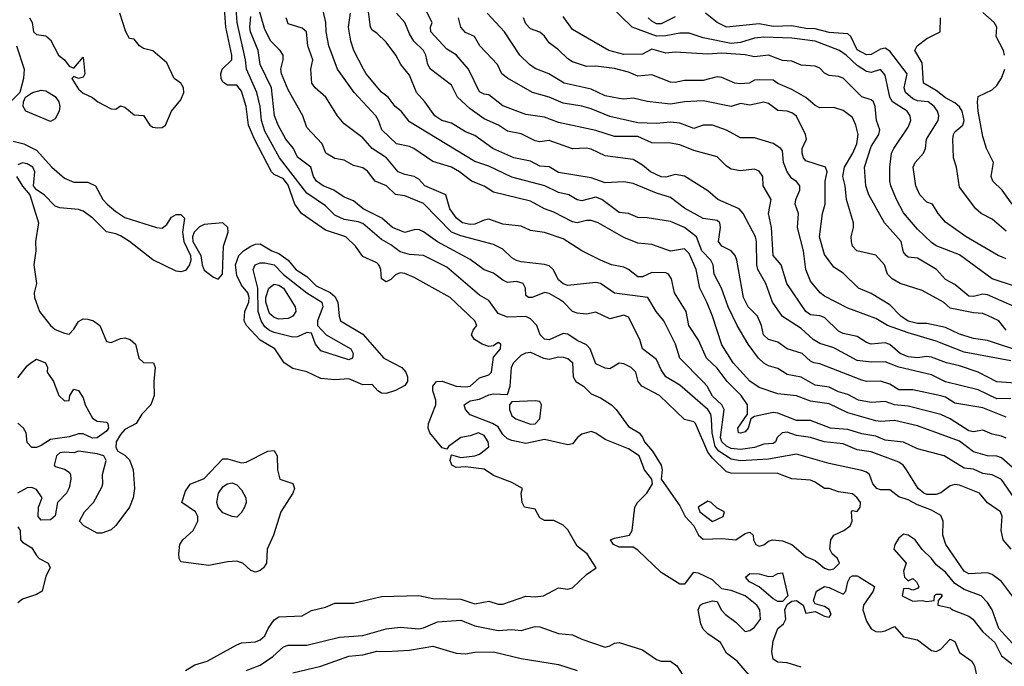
# Model space of a CAD drawing. Header units: metres. Extents: x -51132 to -49532, y -231222 to -229437.
# Tile 141 of 256: x -50754 to -50648, y -230309 to -230239. Entities that reach past the tile are written whole.
import ezdxf

# ---------------------------------------------------------------- set-up
doc = ezdxf.new("R2010")
doc.units = ezdxf.units.M
doc.layers.add('CONTOUR_INDEX', color=1, linetype='Continuous')
doc.layers.add('CONTOUR_INTER', color=3, linetype='Continuous')

msp = doc.modelspace()

# ---------------------------------------------------------------- linework, layer by layer
at = {"layer": 'CONTOUR_INDEX'}
for points, elevation in [([(-50648.08, -230282.08), (-50650.58, -230281.09), (-50653.58, -230280.59), (-50654.58, -230279.96), (-50655.08, -230279.79), (-50658.08, -230279.16), (-50659.58, -230279.17), (-50660.58, -230278.56), (-50661.58, -230278.25), (-50663.08, -230278.28), (-50663.58, -230278.13), (-50668.08, -230276.39), (-50668.73, -230276.26), (-50669.08, -230276.1), (-50669.97, -230275.26), (-50671.58, -230274.77), (-50672.58, -230274.06), (-50673.58, -230273.77), (-50674.11, -230273.26), (-50674.32, -230272.26), (-50674.74, -230271.26), (-50675.77, -230270.26), (-50676.27, -230269.26), (-50676.96, -230265.26), (-50677.16, -230264.76), (-50677.59, -230264.26), (-50678.59, -230263.76), (-50678.92, -230263.26), (-50678.71, -230261.76), (-50678.79, -230261.26), (-50679.08, -230261.01), (-50680.58, -230260.77), (-50682.58, -230259.67), (-50684.08, -230258.52), (-50685.58, -230258.07), (-50688.08, -230257.02), (-50689.08, -230256.84), (-50691.08, -230256.94), (-50692.58, -230256.41), (-50696.08, -230255.84), (-50697.08, -230255.24), (-50698.08, -230255.15), (-50699.08, -230254.64), (-50700.87, -230254.26), (-50703.14, -230253.26), (-50705.08, -230251.87), (-50706.08, -230251.47), (-50707.58, -230250.57), (-50708.59, -230250.26), (-50709.37, -230249.76), (-50710.42, -230248.26), (-50711.33, -230247.26), (-50712.08, -230245.39), (-50713.01, -230244.26), (-50713.52, -230243.26), (-50714.58, -230241.86), (-50715.58, -230240.89), (-50716.08, -230240.57), (-50716.27, -230240.26), (-50716.56, -230237.76)], 20), ([(-50647.08, -230301.73), (-50648.58, -230299.71), (-50649.58, -230298.98), (-50650.08, -230298.8), (-50652.08, -230298.9), (-50652.58, -230298.61), (-50654.55, -230295.76), (-50654.88, -230294.76), (-50654.86, -230293.26), (-50655.08, -230292.66), (-50656.08, -230292.08), (-50657.58, -230291.5), (-50658.58, -230290.96), (-50659.58, -230290.63), (-50660.58, -230289.9), (-50661.58, -230289.89), (-50661.96, -230289.76), (-50662.39, -230289.26), (-50662.74, -230288.26), (-50663.08, -230287.98), (-50663.58, -230287.82), (-50667.08, -230287.05), (-50670.58, -230286.08), (-50673.58, -230286.61), (-50676.58, -230286.79), (-50677.58, -230286.61), (-50678.89, -230285.76), (-50679.29, -230285.26), (-50679.62, -230283.76), (-50679.67, -230282.26), (-50679.77, -230281.76), (-50680.08, -230281.28), (-50683.08, -230278.65), (-50684.6, -230277.76), (-50685.08, -230277.02), (-50685.58, -230275.92), (-50687.09, -230274.76), (-50687.36, -230273.76), (-50688.58, -230271.35), (-50689.08, -230271.14), (-50690.58, -230271.54), (-50692.08, -230270.83), (-50693.08, -230271.06), (-50694.08, -230270.93), (-50694.58, -230270.76), (-50695.54, -230269.76), (-50696.08, -230269.39), (-50697.08, -230268.84), (-50697.58, -230268.72), (-50698.92, -230269.26), (-50699.31, -230269.26), (-50699.58, -230269.04), (-50699.64, -230268.26), (-50699.89, -230267.76), (-50700.58, -230267.55), (-50701.58, -230267.66), (-50702.08, -230267.41), (-50703.08, -230266.65), (-50704.08, -230266.3), (-50705.58, -230265.18), (-50709.08, -230263.28), (-50710.58, -230262.21), (-50711.08, -230261.98), (-50711.58, -230261.99), (-50712.58, -230262.28), (-50713.9, -230261.76), (-50715.04, -230260.76), (-50717.04, -230259.76), (-50718.08, -230258.89), (-50719.08, -230258.51), (-50720.17, -230257.76), (-50721.33, -230257.26), (-50722.05, -230256.76), (-50722.37, -230256.26), (-50722.66, -230255.26), (-50724.08, -230254.21), (-50724.51, -230253.26), (-50725.33, -230252.26), (-50726.16, -230250.76), (-50726.56, -230249.76), (-50726.88, -230246.76), (-50728.08, -230244.26), (-50728.31, -230242.76), (-50729.13, -230240.76), (-50729.2, -230240.26), (-50729.08, -230239.12)], 15), ([(-50648.08, -230272.76), (-50648.86, -230271.76), (-50650.08, -230271.2), (-50650.58, -230270.99), (-50651.58, -230270.91), (-50654.08, -230270.39), (-50654.8, -230269.76), (-50657.08, -230268.49), (-50659.44, -230267.76), (-50660.31, -230267.26), (-50660.82, -230266.76), (-50661.15, -230265.76), (-50662.08, -230264.7), (-50664.11, -230264.26), (-50664.56, -230263.76), (-50664.68, -230263.26), (-50664.72, -230262.76), (-50664.45, -230261.76), (-50664.46, -230261.26), (-50665.21, -230258.76), (-50665.35, -230257.26), (-50665.62, -230256.26), (-50665.44, -230255.26), (-50664.52, -230253.76), (-50664.09, -230252.76), (-50663.97, -230251.76), (-50664.2, -230250.76), (-50664.58, -230249.95), (-50665.58, -230249.18), (-50666.58, -230248.87), (-50668.08, -230248.92), (-50668.58, -230248.65), (-50669.58, -230247.8), (-50671.08, -230246.94), (-50672.58, -230246.29), (-50673.08, -230245.93), (-50674.58, -230245.89), (-50675.08, -230245.95), (-50675.65, -230246.26), (-50676.58, -230246.35), (-50677.2, -230246.26), (-50678.58, -230245.65), (-50679.08, -230245.58), (-50680.58, -230245.96), (-50682.58, -230245.98), (-50683.58, -230246.2), (-50684.08, -230246.16), (-50686.08, -230245.38), (-50687.58, -230245.51), (-50688.58, -230245.09), (-50690.08, -230244.69), (-50692.08, -230244.44), (-50693.08, -230244.48), (-50694.58, -230243.97), (-50695.08, -230243.66), (-50696.08, -230242.67), (-50697.08, -230241.92), (-50697.58, -230241.23), (-50698.08, -230240.78), (-50699.08, -230240.45), (-50699.58, -230239.89), (-50699.84, -230239.26)], 25), ([(-50648.25, -230243.26), (-50648.38, -230242.76), (-50649.16, -230241.26), (-50649.1, -230240.26), (-50649.37, -230239.76), (-50650.58, -230238.68)], 30), ([(-50647.46, -230259.26), (-50648.5, -230257.76), (-50649.5, -230256.76), (-50649.7, -230256.26), (-50649.46, -230254.76), (-50650.18, -230253.26), (-50650.58, -230252), (-50651.1, -230249.26), (-50651.16, -230248.26), (-50651.08, -230247.68), (-50649.58, -230246.97), (-50649.08, -230246.5), (-50648.58, -230245.74), (-50648.23, -230244.76)], 30), ([(-50727.14, -230268.26), (-50726.58, -230267.82), (-50726.08, -230267.94), (-50725.57, -230268.26), (-50724.34, -230270.26), (-50724.25, -230270.76), (-50724.57, -230271.26), (-50725.08, -230271.52), (-50726.08, -230271.58), (-50726.58, -230271.42), (-50727.08, -230270.97), (-50727.48, -230269.76), (-50727.48, -230269.26), (-50727.14, -230268.26)], 15), ([(-50676.04, -230299.26), (-50675.58, -230298.86), (-50674.58, -230298.89), (-50673.58, -230299.18), (-50673.08, -230299.16), (-50672.58, -230298.88), (-50672.08, -230298.78), (-50671.51, -230301.26), (-50672.08, -230301.87), (-50672.58, -230301.86), (-50673.08, -230301.59), (-50674.58, -230300.31), (-50675.6, -230299.76), (-50676.04, -230299.26)], 15), ([(-50670.08, -230308.91), (-50671.58, -230308.45), (-50672.58, -230308.37), (-50673.08, -230308.05), (-50673.23, -230307.26), (-50673.08, -230306.11), (-50672.58, -230304.77), (-50671.95, -230304.26), (-50671.71, -230303.76), (-50671.81, -230302.76), (-50671.58, -230302.2), (-50671.08, -230301.83), (-50670.58, -230301.76), (-50669.85, -230302.26), (-50669.58, -230303.12), (-50668.58, -230302.96), (-50667.58, -230303.46), (-50667.08, -230303.56), (-50666.87, -230303.26), (-50667.08, -230302.73), (-50667.58, -230302.4), (-50668.58, -230302.12), (-50668.75, -230301.76), (-50668.44, -230300.76), (-50667.58, -230300.26), (-50667.08, -230300.36), (-50665.58, -230301.1), (-50665.29, -230300.76), (-50665.08, -230299.76), (-50664.8, -230299.26), (-50664.58, -230299.12), (-50664.08, -230299.13), (-50663.83, -230299.26), (-50662.21, -230300.26), (-50662.36, -230300.76), (-50663.39, -230302.26), (-50663.45, -230302.76), (-50663.08, -230304), (-50662.58, -230304.8), (-50662.08, -230305.08), (-50661.58, -230305.12), (-50661.08, -230305.03), (-50660.08, -230304.55), (-50659.08, -230305.65), (-50657.58, -230306), (-50656.08, -230307.12), (-50655.58, -230307.22), (-50655.08, -230306.98), (-50654.08, -230305.93), (-50653.58, -230306.18), (-50653.08, -230307.35), (-50651.76, -230308.26), (-50651.47, -230308.76), (-50651.28, -230309.76)], 15), ([(-50724.58, -230309.51), (-50721.58, -230308.81), (-50718.58, -230307.74), (-50717.08, -230307.58), (-50715.58, -230307.19), (-50714.58, -230307.25), (-50712.08, -230307.09), (-50709.58, -230306.68), (-50707.08, -230307.43), (-50706.08, -230307.48), (-50705.08, -230307.32), (-50703.08, -230307.28), (-50700.08, -230307.99), (-50696.08, -230308.63), (-50694.08, -230309.27)], 15)]:
    msp.add_lwpolyline(points, dxfattribs=dict(at, elevation=elevation))
at = {"layer": 'CONTOUR_INTER'}
for points, elevation in [([(-50647.54, -230296.26), (-50648.42, -230295.26), (-50648.63, -230294.26), (-50648.5, -230292.76), (-50648.7, -230292.26), (-50650.08, -230291.28), (-50650.93, -230290.26), (-50653.08, -230289.4), (-50653.58, -230289.31), (-50654.08, -230289.47), (-50655.08, -230290.21), (-50655.58, -230290.38), (-50656.58, -230290.38), (-50656.91, -230290.26), (-50657.53, -230289.76), (-50658.77, -230287.76), (-50659.15, -230287.26), (-50659.58, -230286.93), (-50662.58, -230285.8), (-50664.08, -230285.61), (-50665.58, -230284.94), (-50667.6, -230284.76), (-50669.08, -230284.29), (-50670.58, -230284.08), (-50671.58, -230283.7), (-50672.12, -230283.76), (-50672.64, -230284.26), (-50672.82, -230284.76), (-50673.08, -230284.93), (-50674.08, -230284.98), (-50675.08, -230285.36), (-50676.58, -230285.55), (-50677.58, -230285.44), (-50678.08, -230285.22), (-50678.57, -230284.76), (-50678.72, -230284.26), (-50678.33, -230281.26), (-50678.58, -230280.76), (-50679.58, -230279.85), (-50680.16, -230278.76), (-50680.58, -230278.29), (-50683.08, -230275.76), (-50683.56, -230274.26), (-50684.8, -230271.76), (-50685.62, -230270.76), (-50686.51, -230269.26), (-50690.08, -230268.78), (-50691.58, -230267.76), (-50692.08, -230267.65), (-50695.08, -230267.97), (-50695.58, -230267.79), (-50696.08, -230267.37), (-50696.68, -230266.26), (-50697.08, -230265.86), (-50697.58, -230265.71), (-50700.08, -230265.44), (-50700.58, -230265.28), (-50701.08, -230265), (-50702.08, -230264.09), (-50703.08, -230263.56), (-50706.58, -230262.65), (-50707.57, -230262.26), (-50710.58, -230259.17), (-50712.58, -230258.36), (-50713.58, -230258.22), (-50714.52, -230257.26), (-50715.74, -230256.76), (-50716.58, -230255.72), (-50717.08, -230255.33), (-50718.08, -230255.09), (-50719.08, -230254.52), (-50720.08, -230254.34), (-50721.04, -230253.76), (-50721.42, -230252.76), (-50723.08, -230251.01), (-50723.5, -230249.76), (-50725.08, -230246.98), (-50725.81, -230245.26), (-50725.88, -230244.76), (-50725.63, -230243.76), (-50725.63, -230243.26), (-50725.94, -230242.76), (-50726.95, -230241.76), (-50727.58, -230240.49), (-50728.51, -230237.26)], 16), ([(-50647.08, -230287.77), (-50648.58, -230286.46), (-50649.08, -230286.28), (-50650.08, -230286.23), (-50651.58, -230285.81), (-50653.08, -230284.66), (-50657.58, -230283.01), (-50660.08, -230282.46), (-50661.58, -230282.57), (-50662.08, -230282.5), (-50665.08, -230281.64), (-50667.08, -230280.66), (-50669.08, -230280.39), (-50670.58, -230279.8), (-50672.58, -230279.59), (-50674.58, -230278.9), (-50675.58, -230278.23), (-50677.36, -230276.26), (-50678.58, -230274.33), (-50679.57, -230271.26), (-50680.17, -230269.76), (-50680.95, -230268.26), (-50681.34, -230266.26), (-50682.08, -230264.53), (-50682.58, -230264.05), (-50684.08, -230264.28), (-50686.08, -230263.57), (-50687.58, -230263.43), (-50689.08, -230262.82), (-50691.84, -230261.26), (-50692.58, -230261.01), (-50693.08, -230260.99), (-50694.08, -230261.23), (-50694.58, -230261.13), (-50696.58, -230260.12), (-50697.58, -230259.76), (-50699.08, -230258.92), (-50703.08, -230257.95), (-50704.08, -230257.33), (-50705.41, -230256.76), (-50706.71, -230255.76), (-50707.58, -230255.28), (-50709.58, -230254.68), (-50711.61, -230253.26), (-50712.08, -230253.04), (-50713.47, -230252.76), (-50715.04, -230251.26), (-50715.38, -230250.26), (-50715.69, -230249.76), (-50718, -230247.26), (-50719.8, -230244.76), (-50720.73, -230242.26), (-50721, -230240.76), (-50721.03, -230239.76), (-50721.84, -230236.26)], 18), ([(-50647.08, -230278.44), (-50649.08, -230278.31), (-50651.08, -230277.28), (-50653.08, -230276.59), (-50654.49, -230276.26), (-50656.08, -230275.65), (-50656.58, -230275.58), (-50657.58, -230275.74), (-50658.58, -230275.63), (-50659.45, -230275.26), (-50660.58, -230274.31), (-50661.08, -230274.11), (-50662.58, -230274.25), (-50663.08, -230274.08), (-50664.08, -230273.44), (-50665.58, -230273.11), (-50666.08, -230272.87), (-50667.58, -230271.42), (-50668.08, -230271.23), (-50669.08, -230271.11), (-50669.58, -230270.77), (-50671.62, -230267.76), (-50672.2, -230265.76), (-50673.09, -230264.76), (-50673.27, -230261.76), (-50673.58, -230260.26), (-50673.29, -230258.76), (-50674.14, -230257.26), (-50674.18, -230256.26), (-50674.58, -230255.69), (-50675.08, -230255.48), (-50676.58, -230255.67), (-50677.58, -230255.5), (-50678.08, -230255.18), (-50679.08, -230254.17), (-50681.58, -230253.48), (-50683.08, -230252.89), (-50684.08, -230252.71), (-50686.08, -230252.68), (-50687.58, -230251.98), (-50690.08, -230251.98), (-50692.08, -230251.33), (-50696.08, -230250.49), (-50697.58, -230249.91), (-50699.58, -230249.62), (-50702.08, -230248.68), (-50703.58, -230247.5), (-50704.08, -230247.43), (-50704.58, -230247.18), (-50705.75, -230244.76), (-50707.08, -230243.21), (-50708.08, -230242.62), (-50709.77, -230240.76), (-50709.82, -230240.26), (-50709.65, -230239.76), (-50710.89, -230237.26)], 22), ([(-50736.08, -230309.27), (-50735.08, -230308.66), (-50733.76, -230308.26), (-50730.58, -230306.51), (-50730.08, -230306.3), (-50728.58, -230306.19), (-50728.08, -230305.99), (-50727.58, -230305.57), (-50727.21, -230304.76), (-50726.58, -230303.83), (-50726.08, -230303.51), (-50723.58, -230303.41), (-50722.58, -230302.83), (-50721.08, -230302.49), (-50720.08, -230302.06), (-50718.08, -230302.05), (-50715.08, -230301.32), (-50711.08, -230301.23), (-50709.58, -230301.54), (-50706.58, -230301.62), (-50705.08, -230302.13), (-50703.58, -230301.82), (-50702.58, -230302.16), (-50702.08, -230302.15), (-50699.58, -230301.29), (-50698.58, -230301.36), (-50697.69, -230301.26), (-50696.08, -230300.41), (-50695.08, -230300.54), (-50694.58, -230300.41), (-50693.08, -230298.96), (-50692.06, -230298.26), (-50693.03, -230296.76), (-50694.08, -230295.92), (-50695.08, -230294.19), (-50695.58, -230293.69), (-50696.58, -230293.17), (-50697.58, -230293.18), (-50698.08, -230292.89), (-50698.58, -230291.96), (-50699.75, -230291.76), (-50699.99, -230291.26), (-50700.08, -230290.26), (-50699.97, -230289.76), (-50701.08, -230289.11), (-50703.08, -230288.37), (-50704.08, -230287.68), (-50706.08, -230287.41), (-50707.08, -230287.5), (-50707.53, -230287.26), (-50707.71, -230286.76), (-50707.58, -230286.13), (-50706.58, -230286.41), (-50705.08, -230286.24), (-50704.58, -230286.06), (-50703.58, -230285.27), (-50703.62, -230284.76), (-50704.08, -230284.07), (-50704.67, -230283.76), (-50705.58, -230284.09), (-50706.56, -230284.26), (-50707.88, -230285.26), (-50708.08, -230285.54), (-50708.58, -230285.37), (-50709.9, -230283.76), (-50710.08, -230283.26), (-50710.03, -230282.76), (-50709.25, -230280.76), (-50709.25, -230280.26), (-50709.57, -230279.26), (-50709.56, -230278.76), (-50709.18, -230278.26), (-50708.58, -230278.25), (-50707.08, -230278.78), (-50706.08, -230278.85), (-50705.58, -230278.76), (-50704.58, -230277.88), (-50703.58, -230277.54), (-50703.29, -230277.26), (-50703.08, -230275.66), (-50702.33, -230274.76), (-50702.28, -230274.26), (-50702.58, -230274.07), (-50703.08, -230274.43), (-50703.58, -230274.51), (-50704.28, -230274.26), (-50705.11, -230273.76), (-50705.41, -230273.26), (-50705.25, -230272.76), (-50704.84, -230272.26), (-50705.05, -230271.76), (-50707.7, -230269.26), (-50711.58, -230267.11), (-50712.58, -230266.7), (-50713.08, -230266.61), (-50713.58, -230266.81), (-50714.08, -230267.34), (-50714.58, -230267.57), (-50715.08, -230267.26), (-50715.16, -230266.26), (-50715.36, -230265.76), (-50715.58, -230265.54), (-50717.08, -230264.85), (-50717.85, -230263.76), (-50718.91, -230262.76), (-50721.08, -230262.02), (-50723.64, -230260.26), (-50724.35, -230259.26), (-50725.08, -230257.22), (-50725.58, -230256.54), (-50726.58, -230256.06), (-50726.88, -230255.76), (-50728.69, -230252.26), (-50729.33, -230250.76), (-50729.59, -230248.76), (-50730.08, -230247.12), (-50730.58, -230246.48), (-50731.58, -230246.46), (-50732.08, -230246.14), (-50732.26, -230245.76), (-50732.3, -230245.26), (-50732.16, -230244.76), (-50731.14, -230243.76), (-50731.14, -230243.26), (-50731.75, -230240.26), (-50731.92, -230238.26)], 13), ([(-50675.64, -230309.76), (-50676.95, -230308.26), (-50678.08, -230307.43), (-50678.71, -230306.26), (-50680.08, -230305.33), (-50680.58, -230304.84), (-50680.83, -230304.26), (-50681.1, -230302.76), (-50680.89, -230302.26), (-50680.58, -230302.08), (-50679.58, -230301.81), (-50679.08, -230301.86), (-50678.65, -230302.76), (-50678.19, -230303.26), (-50677.08, -230304.09), (-50676.08, -230305.1), (-50675.58, -230304.99), (-50675.08, -230304.64), (-50674.43, -230303.76), (-50674.49, -230302.76), (-50674.83, -230302.26), (-50676.08, -230301.28), (-50677.58, -230300.68), (-50678.58, -230300.51), (-50679.58, -230299.56), (-50681.08, -230298.82), (-50681.65, -230298.76), (-50682.58, -230300), (-50683.08, -230300.01), (-50685.08, -230298.75), (-50687.58, -230296.36), (-50688.08, -230296.03), (-50689.58, -230296.04), (-50690.21, -230295.76), (-50690.51, -230295.26), (-50690.08, -230295.06), (-50688.49, -230294.76), (-50688.18, -230294.26), (-50687.92, -230291.76), (-50687.62, -230291.26), (-50686.62, -230290.26), (-50686.01, -230289.26), (-50686.1, -230288.76), (-50686.86, -230287.76), (-50687.45, -230286.26), (-50688.58, -230285.51), (-50691.08, -230284.51), (-50692.08, -230283.8), (-50692.58, -230283.63), (-50693.58, -230283.92), (-50694.06, -230284.26), (-50694.58, -230284.96), (-50695.08, -230285.06), (-50697.58, -230284.49), (-50699.58, -230284.91), (-50701.08, -230284.61), (-50701.58, -230284.43), (-50702.08, -230283.97), (-50702.58, -230283.15), (-50703.17, -230282.76), (-50705.58, -230281.84), (-50706.07, -230281.26), (-50706.2, -230280.76), (-50705.58, -230280.34), (-50704.58, -230280.16), (-50703.58, -230279.7), (-50703.08, -230279.61), (-50701.58, -230279.68), (-50701.27, -230278.76), (-50701.12, -230276.76), (-50700.91, -230276.26), (-50700.08, -230275.44), (-50699.58, -230275.2), (-50699.08, -230275.14), (-50697.71, -230275.76), (-50697.08, -230275.87), (-50696.08, -230275.61), (-50695.58, -230275.65), (-50695.08, -230275.79), (-50694.58, -230276.22), (-50694.51, -230277.76), (-50694.23, -230278.26), (-50693.41, -230278.76), (-50692.58, -230279.6), (-50691.58, -230280.01), (-50690.4, -230280.76), (-50689.91, -230281.26), (-50688.58, -230283.1), (-50687.46, -230283.76), (-50687.08, -230284.23), (-50686.88, -230284.76), (-50686.02, -230285.76), (-50685.07, -230287.26), (-50684.97, -230287.76), (-50685.09, -230288.76), (-50683.08, -230291.62), (-50682.52, -230292.76), (-50681.59, -230293.76), (-50681.08, -230294.74), (-50680.58, -230295.18), (-50678.58, -230295.12), (-50677.08, -230295.25), (-50676.08, -230294.57), (-50675.58, -230294.44), (-50675.22, -230294.76), (-50675.17, -230295.26), (-50674.94, -230295.76), (-50674.58, -230295.93), (-50674.08, -230295.81), (-50673.58, -230295.4), (-50673.16, -230295.26), (-50672.08, -230295.36), (-50671.08, -230295.76), (-50669.58, -230297.03), (-50668.58, -230297.47), (-50667.58, -230298.28), (-50667.08, -230298.46), (-50666.58, -230298.38), (-50665.97, -230297.76), (-50666.19, -230297.26), (-50666.75, -230296.76), (-50666.98, -230296.26), (-50666.89, -230295.26), (-50666.58, -230294.76), (-50665.48, -230294.26), (-50664.83, -230293.76), (-50664.59, -230293.26), (-50664.69, -230292.26), (-50664.58, -230292.11), (-50664.08, -230292.23), (-50663.75, -230291.76), (-50663.72, -230291.26), (-50664.05, -230290.76), (-50664.58, -230290.33), (-50666.08, -230290.09), (-50667.08, -230289.75), (-50667.58, -230289.74), (-50668.58, -230289.06), (-50669.08, -230288.87), (-50671.08, -230288.7), (-50672.58, -230288.15), (-50677.58, -230288.12), (-50678.08, -230287.97), (-50679.58, -230286.51), (-50680.08, -230285.86), (-50681.41, -230282.76), (-50681.58, -230282.61), (-50682.58, -230282.33), (-50685.25, -230279.76), (-50687.15, -230278.76), (-50687.56, -230278.26), (-50687.81, -230277.26), (-50688.29, -230276.76), (-50689.08, -230276.38), (-50689.58, -230276.31), (-50690.58, -230276.9), (-50691.08, -230276.84), (-50692.08, -230276.36), (-50692.69, -230274.76), (-50693.08, -230274.33), (-50694.08, -230273.88), (-50695.08, -230273.18), (-50695.58, -230273.13), (-50697.08, -230273.79), (-50697.58, -230273.74), (-50698.05, -230273.26), (-50698.41, -230272.26), (-50699.08, -230271.55), (-50699.58, -230271.31), (-50701.58, -230271.36), (-50702.58, -230270.97), (-50703.58, -230269.59), (-50704.58, -230269), (-50708.08, -230266.01), (-50710.58, -230264.76), (-50712.08, -230264.66), (-50713.08, -230264.35), (-50714.08, -230263.6), (-50715.08, -230263.05), (-50717.08, -230261.33), (-50717.58, -230261.13), (-50719.08, -230260.88), (-50720.08, -230260.43), (-50721.08, -230259.43), (-50723.08, -230258.06), (-50726, -230254.26), (-50727.58, -230251.43), (-50727.94, -230250.26), (-50728.09, -230248.76), (-50728.44, -230247.26), (-50729.56, -230244.76), (-50729.64, -230243.76), (-50730.54, -230239.76), (-50730.7, -230237.76)], 14), ([(-50647.08, -230268.09), (-50649.58, -230267.26), (-50653.08, -230264.68), (-50655.58, -230263.7), (-50656.08, -230263.37), (-50657.58, -230261.92), (-50659.08, -230260.17), (-50659.84, -230258.76), (-50660.45, -230257.26), (-50660.56, -230256.76), (-50660.56, -230255.26), (-50660.37, -230253.76), (-50660.15, -230253.26), (-50658.58, -230250.98), (-50658.31, -230250.26), (-50658.37, -230249.76), (-50658.69, -230249.26), (-50660.27, -230248.26), (-50660.55, -230247.76), (-50661.08, -230245.41), (-50661.58, -230244.8), (-50662.58, -230245.12), (-50663.08, -230245.01), (-50664.08, -230244.36), (-50665.25, -230243.26), (-50665.96, -230242.76), (-50668.58, -230241.75), (-50671.08, -230241.42), (-50674.08, -230241.31), (-50675.08, -230241.45), (-50676.58, -230241.9), (-50677.58, -230242), (-50680.58, -230241.4), (-50682.08, -230240.89), (-50683.08, -230240.89), (-50684.58, -230241.2), (-50685.58, -230241.21), (-50688.18, -230240.26), (-50690.58, -230237.92)], 27), ([(-50752.82, -230239.26), (-50752.53, -230239.76), (-50752.39, -230240.76), (-50752.08, -230241.05), (-50751.08, -230241.2), (-50750.58, -230241.61), (-50749.71, -230243.26), (-50749.06, -230243.76), (-50748.58, -230244.45), (-50748.08, -230244.64), (-50747.08, -230243.47), (-50746.87, -230245.26), (-50747.08, -230245.62), (-50747.58, -230245.75), (-50748.08, -230245.56), (-50748.29, -230245.76), (-50747.58, -230246.91), (-50747.08, -230247.35), (-50746.08, -230247.79), (-50745.5, -230248.26), (-50744.08, -230249.01), (-50743.58, -230249.04), (-50743.08, -230248.69), (-50742.58, -230248.84), (-50741.58, -230249.67), (-50740.58, -230249.73), (-50739.93, -230250.76), (-50739.58, -230250.99), (-50739.08, -230251.06), (-50738.58, -230251.01), (-50738.24, -230250.76), (-50737.6, -230249.26), (-50736.58, -230248.05), (-50736.28, -230247.26), (-50736.31, -230246.76), (-50736.58, -230246.28), (-50737.29, -230245.76), (-50738.08, -230244.09), (-50739.58, -230242.8), (-50740.58, -230242.55), (-50741.01, -230242.26), (-50741.58, -230241.56), (-50742.08, -230241.46), (-50742.48, -230240.76), (-50743.12, -230238.76)], 12), ([(-50647.23, -230290.76), (-50648.58, -230288.8), (-50649.58, -230288.3), (-50650.58, -230288.15), (-50651.58, -230287.69), (-50652.58, -230287.56), (-50654.75, -230286.26), (-50657.58, -230285.48), (-50659.08, -230284.77), (-50661.08, -230284.55), (-50662.08, -230284.14), (-50663.58, -230283.88), (-50665.08, -230283.43), (-50666.93, -230283.26), (-50669.08, -230282.47), (-50670.58, -230282.47), (-50672.58, -230281.65), (-50673.08, -230281.58), (-50675.08, -230282.04), (-50675.46, -230282.26), (-50675.77, -230283.26), (-50676.08, -230283.67), (-50676.58, -230283.83), (-50676.79, -230283.76), (-50676.86, -230283.26), (-50675.82, -230281.76), (-50675.84, -230280.76), (-50676.51, -230279.76), (-50677.99, -230278.26), (-50679.08, -230276.83), (-50680.23, -230275.76), (-50681.08, -230273.84), (-50682.11, -230272.26), (-50682.42, -230270.76), (-50683.67, -230268.76), (-50683.96, -230267.26), (-50684.29, -230266.76), (-50684.58, -230266.61), (-50686.08, -230266.58), (-50687.08, -230267.03), (-50687.58, -230267.04), (-50688.58, -230266.24), (-50689.08, -230265.99), (-50690.41, -230265.76), (-50691.58, -230265.24), (-50693.58, -230264.24), (-50695.58, -230262.97), (-50697.58, -230262.3), (-50699.08, -230262.07), (-50700.08, -230261.6), (-50702.08, -230261.4), (-50703.58, -230260.86), (-50704.08, -230260.95), (-50705.08, -230261.39), (-50705.58, -230261.44), (-50706.37, -230261.26), (-50707.02, -230260.76), (-50707.75, -230259.76), (-50708.19, -230258.26), (-50710.43, -230257.26), (-50711.08, -230256.58), (-50711.58, -230256.28), (-50712.58, -230256.07), (-50713.27, -230255.76), (-50714.52, -230254.26), (-50716.07, -230253.26), (-50717.08, -230252.13), (-50719.08, -230250.63), (-50719.79, -230249.76), (-50721.04, -230247.76), (-50722.19, -230246.76), (-50722.53, -230246.26), (-50722.64, -230244.76), (-50722.42, -230243.76), (-50722.96, -230242.26), (-50723.13, -230240.76), (-50723.58, -230240.38), (-50725.08, -230239.9), (-50725.31, -230239.26)], 17), ([(-50648.08, -230284.35), (-50648.58, -230284.12), (-50649.58, -230283.93), (-50650.58, -230283.49), (-50651.58, -230283.68), (-50652.08, -230283.55), (-50654.08, -230282.27), (-50655.08, -230281.82), (-50658.58, -230280.93), (-50660.08, -230280.76), (-50661.08, -230280.42), (-50662.58, -230280.52), (-50663.94, -230280.26), (-50665.08, -230279.67), (-50666.08, -230279.39), (-50667.08, -230278.88), (-50668.58, -230278.66), (-50670.08, -230277.81), (-50671.58, -230277.51), (-50672.58, -230276.86), (-50673.58, -230276.58), (-50674.08, -230276.3), (-50674.65, -230275.76), (-50675.74, -230274.26), (-50676.92, -230272.26), (-50677.91, -230270.26), (-50678.63, -230268.26), (-50679.41, -230266.76), (-50679.5, -230265.76), (-50679.74, -230265.26), (-50680.72, -230264.26), (-50681.29, -230262.76), (-50682.58, -230261.73), (-50684.08, -230261.11), (-50686.58, -230260.72), (-50687.58, -230260.68), (-50688.58, -230260.25), (-50689.58, -230260.14), (-50691.45, -230258.76), (-50692.08, -230258.5), (-50693.58, -230258.88), (-50694.08, -230258.79), (-50694.98, -230258.26), (-50696.08, -230258.01), (-50697.55, -230257.26), (-50701.08, -230256.35), (-50703.58, -230255.18), (-50705.08, -230254.68), (-50712.08, -230250.4), (-50712.98, -230249.26), (-50713.62, -230248.76), (-50714.37, -230247.76), (-50715.08, -230247.23), (-50716.71, -230245.26), (-50716.99, -230244.76), (-50718.05, -230242.76), (-50718.38, -230241.76), (-50718.6, -230240.26), (-50718.39, -230238.76)], 19), ([(-50647.58, -230280.09), (-50649.08, -230280.12), (-50651.08, -230279.15), (-50654.58, -230278.29), (-50656.08, -230277.56), (-50659.58, -230276.72), (-50661.08, -230276.17), (-50662.58, -230276.2), (-50664.08, -230276.02), (-50666.58, -230274.67), (-50668.08, -230274.18), (-50668.79, -230273.76), (-50670.08, -230272.57), (-50672.08, -230271.31), (-50673.13, -230269.76), (-50673.86, -230267.76), (-50674.72, -230266.26), (-50674.84, -230265.76), (-50674.85, -230263.26), (-50674.98, -230262.76), (-50676.29, -230260.26), (-50676.73, -230259.76), (-50678.99, -230258.76), (-50680.08, -230257.83), (-50682.58, -230256.25), (-50683.58, -230256.05), (-50684.58, -230256.33), (-50685.08, -230256.32), (-50686.23, -230255.76), (-50687.08, -230255.06), (-50688.08, -230254.47), (-50691.08, -230254.07), (-50692.58, -230253.34), (-50693.08, -230253.22), (-50694.58, -230253.32), (-50697.08, -230252.4), (-50698.08, -230252.57), (-50698.58, -230252.45), (-50700.08, -230251.71), (-50701.58, -230251.41), (-50702.51, -230250.76), (-50704.08, -230250.09), (-50705.58, -230249.02), (-50706.91, -230247.76), (-50707.58, -230246.47), (-50709.81, -230244.76), (-50710.12, -230244.26), (-50710.32, -230243.26), (-50710.58, -230242.76), (-50711.6, -230241.76), (-50712.08, -230240.97), (-50712.58, -230239.76), (-50713.46, -230238.76)], 21), ([(-50647.58, -230276.07), (-50652.58, -230275.13), (-50655.58, -230273.93), (-50658.58, -230273.06), (-50660.8, -230272.26), (-50662.08, -230271.5), (-50665.08, -230270.41), (-50667.58, -230269.1), (-50668.02, -230268.76), (-50669.08, -230267.49), (-50669.57, -230266.26), (-50669.83, -230264.26), (-50670.47, -230261.76), (-50670.35, -230260.26), (-50670.7, -230259.26), (-50670.63, -230258.76), (-50670.21, -230257.76), (-50670.23, -230257.26), (-50670.58, -230256.83), (-50671.08, -230256.5), (-50671.58, -230255.78), (-50671.97, -230254.76), (-50672.08, -230253.52), (-50672.25, -230253.26), (-50673.08, -230252.73), (-50675.08, -230252.14), (-50676.58, -230252.12), (-50678.08, -230251.29), (-50679.58, -230250.78), (-50680.58, -230250.78), (-50681.58, -230251.12), (-50683.08, -230250.57), (-50684.08, -230250.45), (-50685.58, -230250.6), (-50687.58, -230250.52), (-50690.58, -230249.84), (-50692.58, -230249.02), (-50693.58, -230248.73), (-50695.58, -230248.42), (-50697.08, -230247.76), (-50698.89, -230247.26), (-50701.58, -230245.73), (-50702.18, -230245.26), (-50702.64, -230244.26), (-50704.53, -230242.26), (-50705.09, -230241.26), (-50706.08, -230240.82), (-50706.55, -230240.26), (-50706.81, -230239.26)], 23), ([(-50646.08, -230275.21), (-50650.08, -230273.86), (-50651.58, -230273.65), (-50653.08, -230273.19), (-50654.58, -230272.48), (-50656.58, -230272.04), (-50657.58, -230272.03), (-50658.58, -230271.79), (-50659.39, -230271.26), (-50660.58, -230270.04), (-50662.58, -230268.84), (-50663.94, -230268.26), (-50665.58, -230266.65), (-50666.58, -230266), (-50667.58, -230264.66), (-50668.12, -230262.76), (-50667.77, -230260.26), (-50667.48, -230259.26), (-50667.48, -230256.76), (-50667.29, -230255.76), (-50667.47, -230255.26), (-50669.58, -230254.6), (-50669.82, -230254.26), (-50669.98, -230253.76), (-50669.97, -230253.26), (-50669.5, -230252.26), (-50669.6, -230251.76), (-50670.58, -230249.81), (-50671.08, -230249.46), (-50671.58, -230249.27), (-50672.58, -230249.18), (-50673.58, -230248.45), (-50674.08, -230248.3), (-50675.58, -230248.61), (-50676.58, -230248.46), (-50677.58, -230248.76), (-50680.58, -230248.16), (-50682.58, -230248.27), (-50684.08, -230248.52), (-50686.58, -230248.24), (-50688.08, -230247.89), (-50689.08, -230247.99), (-50689.58, -230247.91), (-50691.08, -230247.61), (-50692.58, -230246.91), (-50695.48, -230246.26), (-50697.14, -230245.26), (-50698.58, -230244.68), (-50699.22, -230244.26), (-50700.25, -230243.26), (-50701.87, -230240.76), (-50703.76, -230238.76)], 24), ([(-50647.15, -230270.26), (-50650.08, -230268.96), (-50650.58, -230268.89), (-50651.58, -230269.14), (-50652.08, -230269.12), (-50653.58, -230267.88), (-50654.58, -230267.31), (-50655.56, -230266.26), (-50657.58, -230265.05), (-50658.58, -230264.92), (-50658.82, -230264.76), (-50659.08, -230264.39), (-50659.35, -230263.26), (-50661.14, -230261.26), (-50662.83, -230258.26), (-50663.15, -230257.26), (-50663.27, -230255.26), (-50662.58, -230253.07), (-50661.75, -230251.76), (-50661.63, -230251.26), (-50661.99, -230250.26), (-50662.13, -230248.76), (-50662.33, -230248.26), (-50662.58, -230248.06), (-50663.58, -230247.74), (-50665.58, -230245.74), (-50666.08, -230245.55), (-50667.08, -230245.44), (-50667.58, -230245.2), (-50668.08, -230244.67), (-50668.58, -230244.45), (-50670.08, -230244.32), (-50671.08, -230243.89), (-50672.08, -230243.84), (-50673.58, -230243.26), (-50675.08, -230243.44), (-50676.08, -230243.23), (-50678.58, -230243.06), (-50680.08, -230243.16), (-50683.58, -230242.93), (-50684.58, -230243.06), (-50686.08, -230242.6), (-50687.08, -230243.16), (-50689.08, -230243.17), (-50690.68, -230242.76), (-50694.58, -230240.51), (-50695.58, -230239.12)], 26), ([(-50683.58, -230239.14), (-50685.08, -230239.9), (-50685.58, -230239.88), (-50686.08, -230239.6), (-50686.47, -230239.26)], 28), ([(-50648.08, -230265.12), (-50648.94, -230264.76), (-50652.36, -230262.76), (-50654.58, -230261.19), (-50655.38, -230260.26), (-50655.99, -230259.26), (-50656.58, -230259.02), (-50657.33, -230258.26), (-50657.77, -230257.26), (-50658.07, -230255.26), (-50657.84, -230254.76), (-50656.97, -230253.76), (-50656.75, -230253.26), (-50656.64, -230252.26), (-50655.39, -230250.26), (-50655.32, -230249.76), (-50655.44, -230249.26), (-50655.8, -230248.76), (-50656.44, -230248.26), (-50657.58, -230248.15), (-50658.08, -230247.95), (-50658.9, -230247.26), (-50659.02, -230246.76), (-50658.71, -230245.26), (-50660.58, -230242.83), (-50661.08, -230242.51), (-50661.58, -230242.61), (-50662.58, -230243.18), (-50663.08, -230243.21), (-50664.08, -230242.69), (-50664.76, -230241.26), (-50665.08, -230240.97), (-50667.08, -230240.83), (-50668.58, -230240.45), (-50669.58, -230240.41), (-50671.08, -230240.1), (-50673.08, -230240.18), (-50674.58, -230239.88), (-50678.08, -230240.25), (-50679.07, -230239.76), (-50680.33, -230238.76)], 28), ([(-50648.08, -230262.13), (-50649.58, -230260.84), (-50650.78, -230260.26), (-50651.33, -230259.76), (-50653.08, -230257.43), (-50653.43, -230255.26), (-50653.73, -230254.26), (-50653.82, -230252.26), (-50653.73, -230251.76), (-50653.58, -230251.49), (-50652.74, -230250.76), (-50652.58, -230250.26), (-50652.79, -230249.26), (-50653.08, -230248.81), (-50653.58, -230248.37), (-50654.58, -230247.84), (-50655.58, -230247.06), (-50656.95, -230246.26), (-50657.08, -230244.09), (-50657.89, -230242.76), (-50657.64, -230242.26), (-50656.58, -230241.46), (-50655.17, -230240.76), (-50655.14, -230239.26)], 29), ([(-50754.2, -230242.26), (-50753.39, -230244.76), (-50753.45, -230245.76), (-50753.84, -230247.26), (-50755.08, -230248.48)], 13), ([(-50752.49, -230247.26), (-50751.58, -230247.01), (-50751.08, -230247.08), (-50750.08, -230247.71), (-50749.69, -230248.26), (-50749.55, -230248.76), (-50749.65, -230249.26), (-50750.08, -230250.08), (-50750.58, -230250.37), (-50753.21, -230249.26), (-50753.5, -230248.76), (-50753.45, -230248.26), (-50753.24, -230247.76), (-50752.49, -230247.26)], 13), ([(-50754.58, -230252.47), (-50753.43, -230252.76), (-50752.08, -230253.45), (-50750.41, -230255.26), (-50749.08, -230256.46), (-50748.08, -230256.89), (-50746.58, -230256.88), (-50745.75, -230257.26), (-50744.95, -230258.76), (-50744.48, -230259.26), (-50743.58, -230260.04), (-50742.58, -230260.66), (-50739.21, -230261.76), (-50738.58, -230261.81), (-50738.08, -230261.43), (-50737.58, -230260.64), (-50737.08, -230260.37), (-50736.58, -230260.35), (-50736.21, -230260.76), (-50736.41, -230262.26), (-50736.26, -230263.26), (-50735.54, -230264.76), (-50735.53, -230265.26), (-50735.66, -230265.76), (-50736.08, -230266.37), (-50736.58, -230266.52), (-50737.08, -230266.44), (-50739.58, -230265.22), (-50742.09, -230263.26), (-50743.08, -230262.64), (-50743.58, -230262.41), (-50744.58, -230262.2), (-50746.02, -230260.76), (-50747.08, -230259.99), (-50747.58, -230259.83), (-50749.58, -230259.64), (-50750.08, -230259.47), (-50751.25, -230258.26), (-50752.08, -230257.71), (-50752.38, -230257.26), (-50752.24, -230255.76), (-50752.48, -230255.26), (-50753.08, -230254.91), (-50753.58, -230254.81), (-50754.08, -230255.02)], 13), ([(-50754.21, -230256.26), (-50753.58, -230257.33), (-50752.8, -230258.26), (-50751.85, -230261.26), (-50752.18, -230263.26), (-50752.13, -230264.26), (-50752.34, -230265.76), (-50752.06, -230267.76), (-50752.33, -230268.76), (-50752.27, -230269.26), (-50751.74, -230270.76), (-50750.58, -230272.27), (-50750.08, -230272.68), (-50749.08, -230273.09), (-50748.58, -230273.2), (-50748.08, -230272.65), (-50747.58, -230271.83), (-50747.08, -230271.54), (-50746.58, -230271.57), (-50745.94, -230271.76), (-50745.28, -230272.26), (-50744.58, -230273.99), (-50744.08, -230274.09), (-50743.08, -230273.67), (-50742.58, -230273.59), (-50742.01, -230273.76), (-50741.47, -230274.26), (-50741.08, -230275.78), (-50740.58, -230276.22), (-50739.54, -230276.26), (-50739.33, -230276.76), (-50739.5, -230278.26), (-50739.46, -230279.76), (-50739.8, -230280.76), (-50740.78, -230281.76), (-50741.38, -230282.76), (-50742.58, -230283.41), (-50743.08, -230283.94), (-50743.52, -230284.76), (-50743.58, -230285.34), (-50743.36, -230285.76), (-50742.58, -230286.17), (-50742.08, -230286.66), (-50741.72, -230287.76), (-50741.56, -230289.76), (-50741.7, -230290.76), (-50742.11, -230291.76), (-50743.58, -230293.71), (-50744.08, -230294.17), (-50745.08, -230294.55), (-50745.58, -230294.54), (-50746.99, -230293.76), (-50747.47, -230293.26), (-50746.93, -230292.26), (-50745.95, -230291.26), (-50745.08, -230289.62), (-50744.97, -230289.26), (-50745.01, -230288.26), (-50744.61, -230286.76), (-50744.86, -230286.26), (-50745.58, -230286.04), (-50747.58, -230285.76), (-50748.08, -230285.94), (-50749.08, -230285.85), (-50749.58, -230285.93), (-50749.94, -230286.26), (-50750.16, -230287.26), (-50750.08, -230287.4), (-50749.08, -230287.69), (-50748.58, -230287.98), (-50748.43, -230288.26), (-50748.4, -230288.76), (-50748.58, -230289.67), (-50748.84, -230290.26), (-50749.81, -230291.26), (-50750.08, -230292.68), (-50750.58, -230293.1), (-50751.58, -230293.14), (-50751.88, -230292.76), (-50751.87, -230291.76), (-50751.48, -230290.76), (-50752.08, -230289.84), (-50752.58, -230289.63), (-50753.08, -230289.69), (-50754.09, -230290.26)], 13), ([(-50734.58, -230261.66), (-50735.15, -230262.26), (-50735.34, -230262.76), (-50735.32, -230263.26), (-50734.46, -230264.76), (-50734.3, -230265.76), (-50734.08, -230266.32), (-50733.08, -230267.09), (-50732.58, -230267.28), (-50732.13, -230266.76), (-50732.03, -230263.76), (-50731.5, -230262.26), (-50731.57, -230261.76), (-50732.08, -230261.26), (-50734.08, -230261.42), (-50734.58, -230261.66)], 12), ([(-50729.09, -230263.76), (-50728.58, -230263.52), (-50728.08, -230263.5), (-50726.84, -230264.26), (-50726.08, -230264.52), (-50725.1, -230265.26), (-50724.25, -230266.26), (-50723.08, -230267.02), (-50722.08, -230268.01), (-50720.58, -230268.73), (-50720.08, -230269.14), (-50719.75, -230269.76), (-50719.63, -230271.26), (-50719.47, -230271.76), (-50717.08, -230273.2), (-50714.81, -230275.76), (-50712.89, -230276.76), (-50712.45, -230277.26), (-50712.27, -230277.76), (-50712.29, -230278.26), (-50712.58, -230278.69), (-50713.58, -230279.25), (-50714.58, -230279.56), (-50715.08, -230279.53), (-50715.48, -230279.26), (-50716.08, -230278.58), (-50717.08, -230278.63), (-50718.58, -230278), (-50720.08, -230278.09), (-50721.58, -230277.96), (-50723.08, -230277.24), (-50724.58, -230276.88), (-50725.5, -230276.26), (-50726.5, -230274.76), (-50728.08, -230273.85), (-50729.55, -230272.26), (-50729.81, -230271.76), (-50729.72, -230270.76), (-50729.3, -230269.76), (-50729.26, -230269.26), (-50729.42, -230268.76), (-50730.08, -230267.95), (-50730.58, -230266.88), (-50730.73, -230265.76), (-50730.36, -230264.76), (-50729.86, -230264.26), (-50729.09, -230263.76)], 13), ([(-50728.61, -230265.76), (-50728.08, -230265.54), (-50727.58, -230265.53), (-50726.58, -230265.74), (-50725.58, -230266.78), (-50723.08, -230268.76), (-50721.46, -230269.76), (-50721.38, -230270.26), (-50721.94, -230271.76), (-50721.95, -230272.26), (-50721, -230273.26), (-50718.37, -230274.76), (-50718.13, -230275.26), (-50718.18, -230275.76), (-50718.58, -230275.93), (-50721.58, -230274.97), (-50722.15, -230274.26), (-50722.58, -230273.08), (-50723.08, -230273), (-50724.08, -230273.49), (-50724.58, -230273.52), (-50726.58, -230273), (-50727.08, -230272.81), (-50727.58, -230272.42), (-50727.97, -230271.76), (-50728.31, -230270.76), (-50728.35, -230268.26), (-50728.85, -230266.26), (-50728.61, -230265.76)], 14), ([(-50752.66, -230276.26), (-50752.08, -230275.87), (-50751.11, -230276.26), (-50750.89, -230276.76), (-50750.91, -230277.26), (-50750.24, -230278.26), (-50749.68, -230279.76), (-50749.08, -230280.36), (-50748.58, -230280.3), (-50748.48, -230279.76), (-50748.08, -230279.09), (-50747.58, -230279.23), (-50747.08, -230280.01), (-50746.85, -230280.76), (-50746.08, -230282.22), (-50745.58, -230282.53), (-50744.58, -230282.64), (-50744.42, -230282.76), (-50744.36, -230283.26), (-50744.58, -230283.59), (-50745.58, -230284.32), (-50746.08, -230284.35), (-50747.08, -230283.88), (-50747.58, -230283.89), (-50748.58, -230284.21), (-50750.58, -230284.49), (-50751.58, -230285.15), (-50752.08, -230285.36), (-50752.58, -230285.36), (-50753.08, -230284.82), (-50753.19, -230283.76), (-50753.45, -230283.26), (-50754.08, -230282.74)], 14), ([(-50754.08, -230277.86), (-50753.08, -230276.59), (-50752.66, -230276.26)], 14), ([(-50701.08, -230280.44), (-50701.34, -230280.76), (-50701.33, -230281.26), (-50701.08, -230281.96), (-50700.67, -230282.26), (-50699.08, -230282.86), (-50698.58, -230282.81), (-50698.09, -230282.26), (-50697.93, -230280.76), (-50698.08, -230280.43), (-50698.58, -230280.34), (-50701.08, -230280.44)], 14), ([(-50727.27, -230285.76), (-50726.58, -230285.69), (-50726.27, -230286.26), (-50726.22, -230287.76), (-50725.96, -230288.76), (-50724.58, -230289.23), (-50724.41, -230289.76), (-50724.57, -230290.26), (-50725.87, -230292.26), (-50726.65, -230294.76), (-50727.35, -230296.26), (-50727.4, -230297.76), (-50727.72, -230298.26), (-50728.08, -230298.56), (-50728.58, -230298.72), (-50729.08, -230298.55), (-50729.93, -230297.76), (-50730.58, -230297.56), (-50731.58, -230297.63), (-50733.58, -230298.02), (-50736.58, -230297.63), (-50736.78, -230297.26), (-50736.82, -230296.76), (-50736.71, -230295.76), (-50736.37, -230295.26), (-50735.28, -230294.26), (-50734.77, -230293.26), (-50734.76, -230292.76), (-50735.01, -230292.26), (-50736.48, -230291.26), (-50736.08, -230290.05), (-50735.58, -230289.29), (-50734.08, -230288.68), (-50732.08, -230286.57), (-50731.58, -230286.55), (-50730.08, -230287), (-50729.58, -230286.94), (-50727.27, -230285.76)], 13), ([(-50731.63, -230289.26), (-50731.08, -230289.15), (-50730.58, -230289.34), (-50730.08, -230289.89), (-50729.61, -230290.76), (-50729.58, -230291.26), (-50729.78, -230291.76), (-50730.08, -230292.32), (-50730.58, -230292.82), (-50731.08, -230292.77), (-50732.08, -230292.37), (-50732.6, -230291.76), (-50732.72, -230291.26), (-50732.56, -230290.26), (-50732.08, -230289.57), (-50731.63, -230289.26)], 14), ([(-50680.08, -230291.12), (-50681.13, -230291.76), (-50680.94, -230292.26), (-50679.58, -230293.28), (-50678.45, -230292.76), (-50678.29, -230292.26), (-50679.08, -230291.85), (-50679.72, -230291.26), (-50680.08, -230291.12)], 13), ([(-50754.08, -230293.85), (-50753.82, -230294.26), (-50753.78, -230295.26), (-50753.58, -230295.52), (-50752.58, -230296.1), (-50752.08, -230296.95), (-50751.79, -230297.26), (-50750.83, -230297.76), (-50750.6, -230298.26), (-50751.08, -230299.15), (-50751.47, -230300.76), (-50752.08, -230301.11), (-50753.58, -230301.61), (-50754.08, -230302.02)], 13), ([(-50659.08, -230294.64), (-50659.58, -230295.09), (-50660.03, -230295.76), (-50660.13, -230296.26), (-50658.8, -230297.76), (-50659.08, -230298.63), (-50658.99, -230299.26), (-50658.58, -230299.66), (-50658.08, -230299.41), (-50657.69, -230299.76), (-50657.46, -230300.26), (-50657.58, -230300.48), (-50658.08, -230300.64), (-50658.58, -230300.49), (-50659.08, -230300.52), (-50659.25, -230301.26), (-50658.08, -230301.84), (-50657.08, -230301.77), (-50656.58, -230301.87), (-50655.82, -230301.76), (-50655.77, -230301.26), (-50655.58, -230301.07), (-50655.08, -230301.1), (-50654.95, -230301.26), (-50655.38, -230301.76), (-50655.42, -230302.26), (-50654.08, -230302.56), (-50653.83, -230302.76), (-50652.08, -230303.43), (-50651.68, -230303.76), (-50650.58, -230305.11), (-50649.3, -230306.26), (-50648.58, -230307.69), (-50647.21, -230308.76)], 14), ([(-50647.05, -230306.76), (-50648.89, -230304.76), (-50649.58, -230302.76), (-50650.08, -230301.99), (-50650.78, -230301.26), (-50652.58, -230300.6), (-50653.58, -230299.94), (-50654.58, -230298.72), (-50655.58, -230297.93), (-50656.08, -230297.26), (-50657.08, -230296.3), (-50657.84, -230295.26), (-50658.58, -230294.75), (-50659.08, -230294.64)], 14), ([(-50729.58, -230309.28), (-50728.08, -230308.71), (-50726.71, -230307.76), (-50725.58, -230306.73), (-50725.08, -230306.54), (-50723.08, -230306.57), (-50719.58, -230305.71), (-50717.08, -230305.52), (-50714.58, -230304.82), (-50713.08, -230304.61), (-50711.08, -230304.8), (-50710.58, -230304.71), (-50709.08, -230304.05), (-50706.58, -230303.87), (-50705.08, -230304.47), (-50702.58, -230305), (-50701.08, -230304.89), (-50700.08, -230304.97), (-50698.58, -230304.56), (-50698.08, -230304.58), (-50696.08, -230305.29), (-50694.58, -230305.46), (-50693.58, -230305.92), (-50691.08, -230306.76), (-50690.58, -230306.64), (-50690.08, -230306.33), (-50689.58, -230306.26), (-50687.08, -230307.05), (-50685.58, -230308.1), (-50685.08, -230308.29), (-50684.08, -230308.28), (-50683.39, -230308.76), (-50682.76, -230309.76)], 14)]:
    msp.add_lwpolyline(points, dxfattribs=dict(at, elevation=elevation))

doc.saveas('drawing.dxf')
